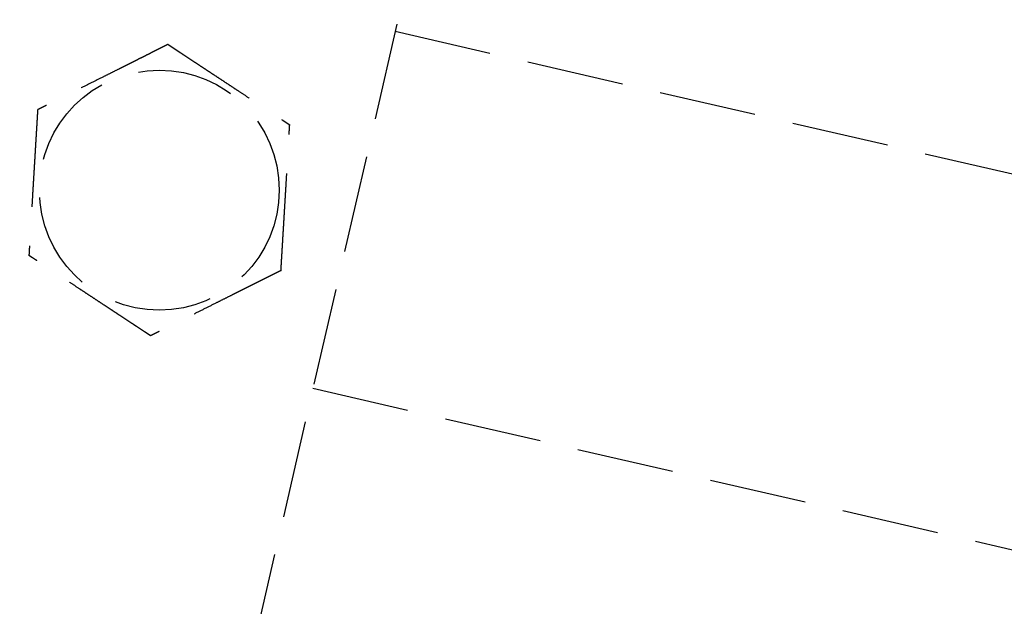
# Model space of a CAD drawing. Header units: millimetres. Extents: x -50096 to 615650, y 194565 to 243945.
# Tile 43 of 256: x 228123 to 228174, y 221781 to 221811. Entities that reach past the tile are written whole.
import ezdxf

# ---------------------------------------------------------------- set-up
doc = ezdxf.new("R2010")
doc.units = ezdxf.units.MM
doc.linetypes.add('ГТО-1 Пунктир', pattern=[7, 5, -2])
doc.layers.add('ГТО-2_Размеры_035', color=2, linetype='Continuous', lineweight=35)
doc.layers.add('ОГОС_Пунктир_025', color=151, linetype='ГТО-1 Пунктир', lineweight=25)
doc.layers.add('ГТО-2_Штриховка_018', color=7, linetype='Continuous', lineweight=18, true_color=0x6b6b6b)

# ---------------------------------------------------------------- blocks, each defined once
blk = doc.blocks.new('ОГСО_Затвор_План')
at = {"layer": 'ОГОС_Пунктир_025'}
for p, q in [((-794.171, 24.424), (-794.171, -127.499)), ((-794.171, 24.424), (-794.171, -127.499)), ((-794.171, -31.95), (-745.796, -31.95)), ((-794.171, -50.791), (-745.796, -50.791))]:
    blk.add_line(p, q, dxfattribs=at)
blk.add_circle((-804.171, -42.647), 6.172, dxfattribs=at)
blk.add_circle((-804.171, -42.647), 6.172, dxfattribs=at)
for points, knots in [([(-805.419, -35.246), (-805.42, -35.247), (-805.422, -35.248), (-805.426, -35.252), (-805.43, -35.255), (-805.436, -35.26), (-805.442, -35.265), (-805.451, -35.272), (-805.461, -35.28), (-805.472, -35.29), (-805.486, -35.301), (-805.5, -35.313), (-805.516, -35.326), (-805.537, -35.344), (-805.564, -35.365), (-805.596, -35.392), (-805.63, -35.42), (-805.665, -35.449), (-805.703, -35.48), (-805.747, -35.517), (-805.8, -35.56), (-805.86, -35.61), (-805.922, -35.662), (-805.986, -35.714), (-806.051, -35.768), (-806.117, -35.823), (-806.212, -35.901), (-806.335, -36.003), (-806.487, -36.128), (-806.64, -36.255), (-806.795, -36.383), (-806.951, -36.512), (-807.108, -36.642), (-807.266, -36.772), (-807.424, -36.903), (-807.651, -37.09), (-807.947, -37.335), (-808.361, -37.678), (-808.825, -38.061), (-809.218, -38.385), (-809.488, -38.609), (-809.637, -38.732), (-809.785, -38.855), (-809.933, -38.977), (-810.079, -39.097), (-810.224, -39.217), (-810.348, -39.32), (-810.453, -39.407), (-810.538, -39.477), (-810.622, -39.546), (-810.692, -39.604), (-810.75, -39.652), (-810.795, -39.69), (-810.84, -39.726), (-810.883, -39.762), (-810.924, -39.796), (-810.964, -39.829), (-810.998, -39.857), (-811.028, -39.881), (-811.052, -39.902), (-811.075, -39.921), (-811.097, -39.939), (-811.117, -39.955), (-811.134, -39.97), (-811.15, -39.982), (-811.163, -39.993), (-811.174, -40.003), (-811.184, -40.011), (-811.192, -40.017), (-811.197, -40.022), (-811.201, -40.025), (-811.203, -40.027), (-811.204, -40.027), (-811.204, -40.028)], [0, 0, 0, 0, 0.004185, 0.008801, 0.014281, 0.021058, 0.029561, 0.040224, 0.053205, 0.068484, 0.085828, 0.105003, 0.125774, 0.147907, 0.186724, 0.228322, 0.272442, 0.318823, 0.367204, 0.417325, 0.492956, 0.571365, 0.652189, 0.73507, 0.819647, 0.90556, 0.992449, 1.187026, 1.384231, 1.583676, 1.78497, 1.987724, 2.191549, 2.396056, 2.600854, 2.805555, 3.279768, 3.752776, 4.418924, 5.086102, 5.27955, 5.472711, 5.665163, 5.856483, 6.046249, 6.234038, 6.419428, 6.531415, 6.64194, 6.750597, 6.856978, 6.916917, 6.975716, 7.033123, 7.088883, 7.142744, 7.194452, 7.243753, 7.27685, 7.30846, 7.338412, 7.366536, 7.392663, 7.416621, 7.435454, 7.452373, 7.467213, 7.479811, 7.490002, 7.497622, 7.502506, 7.504454, 7.505543, 7.505543, 7.505543, 7.505543]), ([(-805.419, -35.246), (-805.42, -35.247), (-805.422, -35.248), (-805.426, -35.252), (-805.43, -35.255), (-805.436, -35.26), (-805.442, -35.265), (-805.451, -35.272), (-805.461, -35.28), (-805.472, -35.29), (-805.486, -35.301), (-805.5, -35.313), (-805.516, -35.326), (-805.537, -35.344), (-805.564, -35.365), (-805.596, -35.392), (-805.63, -35.42), (-805.665, -35.449), (-805.703, -35.48), (-805.747, -35.517), (-805.8, -35.56), (-805.86, -35.61), (-805.922, -35.662), (-805.986, -35.714), (-806.051, -35.768), (-806.117, -35.823), (-806.212, -35.901), (-806.335, -36.003), (-806.487, -36.128), (-806.64, -36.255), (-806.795, -36.383), (-806.951, -36.512), (-807.108, -36.642), (-807.266, -36.772), (-807.424, -36.903), (-807.651, -37.09), (-807.947, -37.335), (-808.361, -37.678), (-808.825, -38.061), (-809.218, -38.385), (-809.488, -38.609), (-809.637, -38.732), (-809.785, -38.855), (-809.933, -38.977), (-810.079, -39.097), (-810.224, -39.217), (-810.348, -39.32), (-810.453, -39.407), (-810.538, -39.477), (-810.622, -39.546), (-810.692, -39.604), (-810.75, -39.652), (-810.795, -39.69), (-810.84, -39.726), (-810.883, -39.762), (-810.924, -39.796), (-810.964, -39.829), (-810.998, -39.857), (-811.028, -39.881), (-811.052, -39.902), (-811.075, -39.921), (-811.097, -39.939), (-811.117, -39.955), (-811.134, -39.97), (-811.15, -39.982), (-811.163, -39.993), (-811.174, -40.003), (-811.184, -40.011), (-811.192, -40.017), (-811.197, -40.022), (-811.201, -40.025), (-811.203, -40.027), (-811.204, -40.027), (-811.204, -40.028)], [0, 0, 0, 0, 0.004185, 0.008801, 0.014281, 0.021058, 0.029561, 0.040224, 0.053205, 0.068484, 0.085828, 0.105003, 0.125774, 0.147907, 0.186724, 0.228322, 0.272442, 0.318823, 0.367204, 0.417325, 0.492956, 0.571365, 0.652189, 0.73507, 0.819647, 0.90556, 0.992449, 1.187026, 1.384231, 1.583676, 1.78497, 1.987724, 2.191549, 2.396056, 2.600854, 2.805555, 3.279768, 3.752776, 4.418924, 5.086102, 5.27955, 5.472711, 5.665163, 5.856483, 6.046249, 6.234038, 6.419428, 6.531415, 6.64194, 6.750597, 6.856978, 6.916917, 6.975716, 7.033123, 7.088883, 7.142744, 7.194452, 7.243753, 7.27685, 7.30846, 7.338412, 7.366536, 7.392663, 7.416621, 7.435454, 7.452373, 7.467213, 7.479811, 7.490002, 7.497622, 7.502506, 7.504454, 7.505543, 7.505543, 7.505543, 7.505543]), ([(-805.419, -35.246), (-805.418, -35.246), (-805.416, -35.247), (-805.412, -35.248), (-805.408, -35.25), (-805.403, -35.252), (-805.396, -35.254), (-805.389, -35.257), (-805.38, -35.26), (-805.37, -35.264), (-805.357, -35.269), (-805.344, -35.274), (-805.329, -35.279), (-805.312, -35.285), (-805.295, -35.292), (-805.274, -35.3), (-805.249, -35.309), (-805.22, -35.32), (-805.19, -35.331), (-805.158, -35.343), (-805.125, -35.355), (-805.091, -35.368), (-805.056, -35.381), (-805.014, -35.397), (-804.964, -35.415), (-804.907, -35.437), (-804.848, -35.458), (-804.788, -35.481), (-804.726, -35.504), (-804.664, -35.527), (-804.601, -35.55), (-804.537, -35.574), (-804.443, -35.609), (-804.319, -35.655), (-804.164, -35.713), (-804.008, -35.771), (-803.85, -35.83), (-803.691, -35.889), (-803.532, -35.949), (-803.371, -36.008), (-803.21, -36.068), (-803.049, -36.128), (-802.888, -36.188), (-802.661, -36.273), (-802.37, -36.381), (-802.015, -36.514), (-801.659, -36.646), (-801.26, -36.794), (-800.817, -36.96), (-800.446, -37.097), (-800.194, -37.191), (-800.059, -37.242), (-799.925, -37.292), (-799.791, -37.341), (-799.659, -37.391), (-799.528, -37.439), (-799.398, -37.488), (-799.287, -37.529), (-799.194, -37.564), (-799.12, -37.592), (-799.046, -37.619), (-798.974, -37.646), (-798.911, -37.669), (-798.859, -37.689), (-798.816, -37.704), (-798.774, -37.72), (-798.734, -37.735), (-798.694, -37.75), (-798.656, -37.764), (-798.62, -37.777), (-798.589, -37.789), (-798.561, -37.799), (-798.539, -37.808), (-798.517, -37.816), (-798.497, -37.823), (-798.478, -37.83), (-798.461, -37.837), (-798.445, -37.843), (-798.432, -37.847), (-798.421, -37.852), (-798.411, -37.855), (-798.403, -37.858), (-798.397, -37.861), (-798.392, -37.863), (-798.388, -37.864), (-798.386, -37.865), (-798.386, -37.865), (-798.385, -37.865)], [0, 0, 0, 0, 0.003644, 0.007564, 0.012038, 0.017341, 0.02375, 0.031541, 0.040992, 0.052264, 0.065305, 0.07996, 0.096076, 0.113499, 0.132074, 0.151649, 0.181009, 0.211974, 0.244432, 0.278272, 0.313385, 0.34966, 0.386985, 0.42525, 0.484864, 0.546214, 0.609127, 0.673433, 0.738958, 0.805531, 0.87298, 0.941133, 1.009817, 1.173365, 1.338709, 1.505642, 1.673957, 1.843445, 2.013901, 2.185115, 2.35688, 2.528988, 2.701233, 2.873406, 3.253799, 3.63319, 4.011943, 4.390425, 4.911082, 5.431738, 5.57588, 5.719739, 5.863046, 6.005532, 6.146927, 6.286963, 6.42537, 6.561879, 6.642696, 6.72252, 6.801138, 6.878337, 6.953903, 7.00048, 7.046167, 7.090804, 7.134231, 7.176289, 7.216817, 7.255656, 7.292646, 7.318038, 7.342286, 7.365288, 7.386943, 7.407148, 7.425802, 7.442802, 7.45604, 7.467884, 7.478244, 7.487029, 7.49415, 7.499515, 7.503035, 7.504639, 7.505536, 7.505536, 7.505536, 7.505536]), ([(-805.419, -35.246), (-805.418, -35.246), (-805.416, -35.247), (-805.412, -35.248), (-805.408, -35.25), (-805.403, -35.252), (-805.396, -35.254), (-805.389, -35.257), (-805.38, -35.26), (-805.37, -35.264), (-805.357, -35.269), (-805.344, -35.274), (-805.329, -35.279), (-805.312, -35.285), (-805.295, -35.292), (-805.274, -35.3), (-805.249, -35.309), (-805.22, -35.32), (-805.19, -35.331), (-805.158, -35.343), (-805.125, -35.355), (-805.091, -35.368), (-805.056, -35.381), (-805.014, -35.397), (-804.964, -35.415), (-804.907, -35.437), (-804.848, -35.458), (-804.788, -35.481), (-804.726, -35.504), (-804.664, -35.527), (-804.601, -35.55), (-804.537, -35.574), (-804.443, -35.609), (-804.319, -35.655), (-804.164, -35.713), (-804.008, -35.771), (-803.85, -35.83), (-803.691, -35.889), (-803.532, -35.949), (-803.371, -36.008), (-803.21, -36.068), (-803.049, -36.128), (-802.888, -36.188), (-802.661, -36.273), (-802.37, -36.381), (-802.015, -36.514), (-801.659, -36.646), (-801.26, -36.794), (-800.817, -36.96), (-800.446, -37.097), (-800.194, -37.191), (-800.059, -37.242), (-799.925, -37.292), (-799.791, -37.341), (-799.659, -37.391), (-799.528, -37.439), (-799.398, -37.488), (-799.287, -37.529), (-799.194, -37.564), (-799.12, -37.592), (-799.046, -37.619), (-798.974, -37.646), (-798.911, -37.669), (-798.859, -37.689), (-798.816, -37.704), (-798.774, -37.72), (-798.734, -37.735), (-798.694, -37.75), (-798.656, -37.764), (-798.62, -37.777), (-798.589, -37.789), (-798.561, -37.799), (-798.539, -37.808), (-798.517, -37.816), (-798.497, -37.823), (-798.478, -37.83), (-798.461, -37.837), (-798.445, -37.843), (-798.432, -37.847), (-798.421, -37.852), (-798.411, -37.855), (-798.403, -37.858), (-798.397, -37.861), (-798.392, -37.863), (-798.388, -37.864), (-798.386, -37.865), (-798.386, -37.865), (-798.385, -37.865)], [0, 0, 0, 0, 0.003644, 0.007564, 0.012038, 0.017341, 0.02375, 0.031541, 0.040992, 0.052264, 0.065305, 0.07996, 0.096076, 0.113499, 0.132074, 0.151649, 0.181009, 0.211974, 0.244432, 0.278272, 0.313385, 0.34966, 0.386985, 0.42525, 0.484864, 0.546214, 0.609127, 0.673433, 0.738958, 0.805531, 0.87298, 0.941133, 1.009817, 1.173365, 1.338709, 1.505642, 1.673957, 1.843445, 2.013901, 2.185115, 2.35688, 2.528988, 2.701233, 2.873406, 3.253799, 3.63319, 4.011943, 4.390425, 4.911082, 5.431738, 5.57588, 5.719739, 5.863046, 6.005532, 6.146927, 6.286963, 6.42537, 6.561879, 6.642696, 6.72252, 6.801138, 6.878337, 6.953903, 7.00048, 7.046167, 7.090804, 7.134231, 7.176289, 7.216817, 7.255656, 7.292646, 7.318038, 7.342286, 7.365288, 7.386943, 7.407148, 7.425802, 7.442802, 7.45604, 7.467884, 7.478244, 7.487029, 7.49415, 7.499515, 7.503035, 7.504639, 7.505536, 7.505536, 7.505536, 7.505536]), ([(-797.137, -45.266), (-797.137, -45.265), (-797.137, -45.262), (-797.138, -45.258), (-797.139, -45.254), (-797.14, -45.248), (-797.141, -45.242), (-797.142, -45.234), (-797.144, -45.225), (-797.146, -45.214), (-797.148, -45.201), (-797.15, -45.187), (-797.153, -45.171), (-797.156, -45.154), (-797.159, -45.135), (-797.163, -45.113), (-797.167, -45.087), (-797.172, -45.056), (-797.178, -45.024), (-797.183, -44.991), (-797.189, -44.956), (-797.195, -44.921), (-797.201, -44.884), (-797.209, -44.84), (-797.218, -44.787), (-797.228, -44.727), (-797.238, -44.665), (-797.249, -44.601), (-797.26, -44.537), (-797.271, -44.471), (-797.282, -44.405), (-797.293, -44.338), (-797.31, -44.239), (-797.332, -44.108), (-797.36, -43.945), (-797.387, -43.781), (-797.415, -43.615), (-797.444, -43.448), (-797.472, -43.28), (-797.5, -43.111), (-797.529, -42.942), (-797.558, -42.772), (-797.586, -42.602), (-797.626, -42.364), (-797.678, -42.058), (-797.741, -41.684), (-797.804, -41.31), (-797.875, -40.89), (-797.954, -40.423), (-798.019, -40.039), (-798.062, -39.784), (-798.083, -39.657), (-798.104, -39.532), (-798.125, -39.407), (-798.146, -39.282), (-798.167, -39.159), (-798.188, -39.036), (-798.208, -38.915), (-798.226, -38.809), (-798.242, -38.716), (-798.255, -38.637), (-798.268, -38.56), (-798.281, -38.484), (-798.292, -38.418), (-798.301, -38.363), (-798.309, -38.318), (-798.316, -38.274), (-798.324, -38.232), (-798.331, -38.19), (-798.337, -38.15), (-798.344, -38.112), (-798.349, -38.079), (-798.354, -38.05), (-798.358, -38.026), (-798.362, -38.004), (-798.366, -37.982), (-798.369, -37.962), (-798.372, -37.944), (-798.375, -37.928), (-798.377, -37.914), (-798.379, -37.903), (-798.381, -37.892), (-798.382, -37.884), (-798.383, -37.877), (-798.384, -37.871), (-798.385, -37.868), (-798.385, -37.866), (-798.385, -37.865), (-798.385, -37.865)], [0, 0, 0, 0, 0.003643, 0.007562, 0.012034, 0.017335, 0.023743, 0.031533, 0.040983, 0.052254, 0.065293, 0.079947, 0.096062, 0.113483, 0.132058, 0.151631, 0.180992, 0.211958, 0.244417, 0.278259, 0.313374, 0.34965, 0.386977, 0.425244, 0.484857, 0.546206, 0.609118, 0.673422, 0.738945, 0.805516, 0.872962, 0.941112, 1.009795, 1.173341, 1.338685, 1.505619, 1.673935, 1.843425, 2.013882, 2.185098, 2.356865, 2.528976, 2.701223, 2.873398, 3.253795, 3.633189, 4.011946, 4.390431, 4.911075, 5.431718, 5.559857, 5.687796, 5.815346, 5.942318, 6.068523, 6.193772, 6.317876, 6.440645, 6.56189, 6.642703, 6.722522, 6.801135, 6.878329, 6.953889, 7.000464, 7.046149, 7.090785, 7.134211, 7.176269, 7.216798, 7.255639, 7.292633, 7.31803, 7.342283, 7.36529, 7.38695, 7.407158, 7.425813, 7.442812, 7.456045, 7.467884, 7.478238, 7.487018, 7.494134, 7.499498, 7.503018, 7.504625, 7.505526, 7.505526, 7.505526, 7.505526]), ([(-797.137, -45.266), (-797.137, -45.265), (-797.137, -45.262), (-797.138, -45.258), (-797.139, -45.254), (-797.14, -45.248), (-797.141, -45.242), (-797.142, -45.234), (-797.144, -45.225), (-797.146, -45.214), (-797.148, -45.201), (-797.15, -45.187), (-797.153, -45.171), (-797.156, -45.154), (-797.159, -45.135), (-797.163, -45.113), (-797.167, -45.087), (-797.172, -45.056), (-797.178, -45.024), (-797.183, -44.991), (-797.189, -44.956), (-797.195, -44.921), (-797.201, -44.884), (-797.209, -44.84), (-797.218, -44.787), (-797.228, -44.727), (-797.238, -44.665), (-797.249, -44.601), (-797.26, -44.537), (-797.271, -44.471), (-797.282, -44.405), (-797.293, -44.338), (-797.31, -44.239), (-797.332, -44.108), (-797.36, -43.945), (-797.387, -43.781), (-797.415, -43.615), (-797.444, -43.448), (-797.472, -43.28), (-797.5, -43.111), (-797.529, -42.942), (-797.558, -42.772), (-797.586, -42.602), (-797.626, -42.364), (-797.678, -42.058), (-797.741, -41.684), (-797.804, -41.31), (-797.875, -40.89), (-797.954, -40.423), (-798.019, -40.039), (-798.062, -39.784), (-798.083, -39.657), (-798.104, -39.532), (-798.125, -39.407), (-798.146, -39.282), (-798.167, -39.159), (-798.188, -39.036), (-798.208, -38.915), (-798.226, -38.809), (-798.242, -38.716), (-798.255, -38.637), (-798.268, -38.56), (-798.281, -38.484), (-798.292, -38.418), (-798.301, -38.363), (-798.309, -38.318), (-798.316, -38.274), (-798.324, -38.232), (-798.331, -38.19), (-798.337, -38.15), (-798.344, -38.112), (-798.349, -38.079), (-798.354, -38.05), (-798.358, -38.026), (-798.362, -38.004), (-798.366, -37.982), (-798.369, -37.962), (-798.372, -37.944), (-798.375, -37.928), (-798.377, -37.914), (-798.379, -37.903), (-798.381, -37.892), (-798.382, -37.884), (-798.383, -37.877), (-798.384, -37.871), (-798.385, -37.868), (-798.385, -37.866), (-798.385, -37.865), (-798.385, -37.865)], [0, 0, 0, 0, 0.003643, 0.007562, 0.012034, 0.017335, 0.023743, 0.031533, 0.040983, 0.052254, 0.065293, 0.079947, 0.096062, 0.113483, 0.132058, 0.151631, 0.180992, 0.211958, 0.244417, 0.278259, 0.313374, 0.34965, 0.386977, 0.425244, 0.484857, 0.546206, 0.609118, 0.673422, 0.738945, 0.805516, 0.872962, 0.941112, 1.009795, 1.173341, 1.338685, 1.505619, 1.673935, 1.843425, 2.013882, 2.185098, 2.356865, 2.528976, 2.701223, 2.873398, 3.253795, 3.633189, 4.011946, 4.390431, 4.911075, 5.431718, 5.559857, 5.687796, 5.815346, 5.942318, 6.068523, 6.193772, 6.317876, 6.440645, 6.56189, 6.642703, 6.722522, 6.801135, 6.878329, 6.953889, 7.000464, 7.046149, 7.090785, 7.134211, 7.176269, 7.216798, 7.255639, 7.292633, 7.31803, 7.342283, 7.36529, 7.38695, 7.407158, 7.425813, 7.442812, 7.456045, 7.467884, 7.478238, 7.487018, 7.494134, 7.499498, 7.503018, 7.504625, 7.505526, 7.505526, 7.505526, 7.505526]), ([(-811.204, -40.028), (-811.204, -40.029), (-811.204, -40.031), (-811.203, -40.035), (-811.202, -40.04), (-811.201, -40.045), (-811.2, -40.051), (-811.199, -40.059), (-811.197, -40.069), (-811.195, -40.08), (-811.193, -40.092), (-811.191, -40.107), (-811.188, -40.123), (-811.185, -40.14), (-811.182, -40.158), (-811.178, -40.18), (-811.174, -40.207), (-811.169, -40.237), (-811.163, -40.269), (-811.158, -40.302), (-811.152, -40.337), (-811.146, -40.373), (-811.14, -40.409), (-811.132, -40.454), (-811.123, -40.506), (-811.113, -40.567), (-811.103, -40.629), (-811.092, -40.692), (-811.081, -40.757), (-811.07, -40.822), (-811.059, -40.889), (-811.048, -40.956), (-811.031, -41.054), (-811.009, -41.185), (-810.981, -41.348), (-810.954, -41.513), (-810.926, -41.679), (-810.898, -41.846), (-810.869, -42.014), (-810.841, -42.182), (-810.812, -42.352), (-810.784, -42.521), (-810.755, -42.691), (-810.715, -42.929), (-810.663, -43.236), (-810.6, -43.61), (-810.537, -43.983), (-810.466, -44.403), (-810.387, -44.87), (-810.322, -45.255), (-810.279, -45.51), (-810.258, -45.636), (-810.237, -45.762), (-810.216, -45.887), (-810.195, -46.011), (-810.174, -46.135), (-810.153, -46.257), (-810.133, -46.378), (-810.115, -46.485), (-810.099, -46.577), (-810.086, -46.656), (-810.073, -46.733), (-810.06, -46.809), (-810.049, -46.875), (-810.04, -46.93), (-810.032, -46.975), (-810.025, -47.019), (-810.018, -47.062), (-810.011, -47.103), (-810.004, -47.143), (-809.997, -47.181), (-809.992, -47.215), (-809.987, -47.243), (-809.983, -47.267), (-809.979, -47.29), (-809.975, -47.311), (-809.972, -47.331), (-809.969, -47.349), (-809.966, -47.365), (-809.964, -47.379), (-809.962, -47.391), (-809.96, -47.401), (-809.959, -47.41), (-809.958, -47.417), (-809.957, -47.422), (-809.956, -47.425), (-809.956, -47.427), (-809.956, -47.428), (-809.956, -47.428)], [0, 0, 0, 0, 0.003643, 0.007562, 0.012034, 0.017335, 0.023743, 0.031533, 0.040983, 0.052254, 0.065293, 0.079946, 0.096061, 0.113482, 0.132057, 0.15163, 0.180991, 0.211956, 0.244415, 0.278258, 0.313372, 0.349648, 0.386975, 0.425242, 0.484856, 0.546205, 0.609117, 0.673421, 0.738944, 0.805515, 0.872961, 0.941111, 1.009793, 1.17334, 1.338684, 1.505618, 1.673934, 1.843425, 2.013882, 2.185098, 2.356865, 2.528976, 2.701223, 2.873398, 3.253788, 3.633174, 4.011923, 4.390401, 4.91106, 5.431718, 5.559854, 5.687789, 5.815336, 5.942305, 6.068506, 6.193751, 6.317852, 6.440618, 6.561861, 6.642679, 6.722503, 6.801122, 6.878322, 6.953889, 7.000466, 7.046153, 7.09079, 7.134217, 7.176275, 7.216803, 7.255642, 7.292632, 7.318023, 7.34227, 7.365272, 7.386926, 7.407131, 7.425783, 7.442782, 7.456019, 7.467862, 7.478222, 7.487007, 7.494128, 7.499495, 7.503018, 7.504625, 7.505526, 7.505526, 7.505526, 7.505526]), ([(-811.204, -40.028), (-811.204, -40.029), (-811.204, -40.031), (-811.203, -40.035), (-811.202, -40.04), (-811.201, -40.045), (-811.2, -40.051), (-811.199, -40.059), (-811.197, -40.069), (-811.195, -40.08), (-811.193, -40.092), (-811.191, -40.107), (-811.188, -40.123), (-811.185, -40.14), (-811.182, -40.158), (-811.178, -40.18), (-811.174, -40.207), (-811.169, -40.237), (-811.163, -40.269), (-811.158, -40.302), (-811.152, -40.337), (-811.146, -40.373), (-811.14, -40.409), (-811.132, -40.454), (-811.123, -40.506), (-811.113, -40.567), (-811.103, -40.629), (-811.092, -40.692), (-811.081, -40.757), (-811.07, -40.822), (-811.059, -40.889), (-811.048, -40.956), (-811.031, -41.054), (-811.009, -41.185), (-810.981, -41.348), (-810.954, -41.513), (-810.926, -41.679), (-810.898, -41.846), (-810.869, -42.014), (-810.841, -42.182), (-810.812, -42.352), (-810.784, -42.521), (-810.755, -42.691), (-810.715, -42.929), (-810.663, -43.236), (-810.6, -43.61), (-810.537, -43.983), (-810.466, -44.403), (-810.387, -44.87), (-810.322, -45.255), (-810.279, -45.51), (-810.258, -45.636), (-810.237, -45.762), (-810.216, -45.887), (-810.195, -46.011), (-810.174, -46.135), (-810.153, -46.257), (-810.133, -46.378), (-810.115, -46.485), (-810.099, -46.577), (-810.086, -46.656), (-810.073, -46.733), (-810.06, -46.809), (-810.049, -46.875), (-810.04, -46.93), (-810.032, -46.975), (-810.025, -47.019), (-810.018, -47.062), (-810.011, -47.103), (-810.004, -47.143), (-809.997, -47.181), (-809.992, -47.215), (-809.987, -47.243), (-809.983, -47.267), (-809.979, -47.29), (-809.975, -47.311), (-809.972, -47.331), (-809.969, -47.349), (-809.966, -47.365), (-809.964, -47.379), (-809.962, -47.391), (-809.96, -47.401), (-809.959, -47.41), (-809.958, -47.417), (-809.957, -47.422), (-809.956, -47.425), (-809.956, -47.427), (-809.956, -47.428), (-809.956, -47.428)], [0, 0, 0, 0, 0.003643, 0.007562, 0.012034, 0.017335, 0.023743, 0.031533, 0.040983, 0.052254, 0.065293, 0.079946, 0.096061, 0.113482, 0.132057, 0.15163, 0.180991, 0.211956, 0.244415, 0.278258, 0.313372, 0.349648, 0.386975, 0.425242, 0.484856, 0.546205, 0.609117, 0.673421, 0.738944, 0.805515, 0.872961, 0.941111, 1.009793, 1.17334, 1.338684, 1.505618, 1.673934, 1.843425, 2.013882, 2.185098, 2.356865, 2.528976, 2.701223, 2.873398, 3.253788, 3.633174, 4.011923, 4.390401, 4.91106, 5.431718, 5.559854, 5.687789, 5.815336, 5.942305, 6.068506, 6.193751, 6.317852, 6.440618, 6.561861, 6.642679, 6.722503, 6.801122, 6.878322, 6.953889, 7.000466, 7.046153, 7.09079, 7.134217, 7.176275, 7.216803, 7.255642, 7.292632, 7.318023, 7.34227, 7.365272, 7.386926, 7.407131, 7.425783, 7.442782, 7.456019, 7.467862, 7.478222, 7.487007, 7.494128, 7.499495, 7.503018, 7.504625, 7.505526, 7.505526, 7.505526, 7.505526]), ([(-797.137, -45.266), (-797.138, -45.267), (-797.14, -45.269), (-797.144, -45.272), (-797.148, -45.275), (-797.153, -45.28), (-797.16, -45.285), (-797.168, -45.292), (-797.178, -45.3), (-797.19, -45.31), (-797.203, -45.321), (-797.218, -45.333), (-797.234, -45.346), (-797.255, -45.364), (-797.281, -45.385), (-797.313, -45.412), (-797.347, -45.44), (-797.383, -45.469), (-797.42, -45.5), (-797.465, -45.537), (-797.517, -45.58), (-797.578, -45.63), (-797.64, -45.682), (-797.704, -45.735), (-797.769, -45.788), (-797.835, -45.843), (-797.929, -45.921), (-798.052, -46.023), (-798.204, -46.148), (-798.358, -46.275), (-798.513, -46.403), (-798.669, -46.532), (-798.826, -46.662), (-798.984, -46.792), (-799.141, -46.923), (-799.369, -47.111), (-799.665, -47.355), (-800.079, -47.698), (-800.543, -48.081), (-800.935, -48.406), (-801.206, -48.629), (-801.355, -48.752), (-801.503, -48.875), (-801.651, -48.997), (-801.797, -49.118), (-801.941, -49.237), (-802.066, -49.34), (-802.171, -49.427), (-802.256, -49.497), (-802.339, -49.566), (-802.41, -49.625), (-802.468, -49.672), (-802.513, -49.71), (-802.557, -49.746), (-802.6, -49.782), (-802.642, -49.816), (-802.682, -49.849), (-802.716, -49.877), (-802.745, -49.902), (-802.77, -49.922), (-802.793, -49.941), (-802.814, -49.959), (-802.834, -49.975), (-802.852, -49.99), (-802.867, -50.003), (-802.88, -50.013), (-802.892, -50.023), (-802.902, -50.031), (-802.909, -50.037), (-802.915, -50.042), (-802.919, -50.045), (-802.921, -50.047), (-802.922, -50.047), (-802.922, -50.048)], [0, 0, 0, 0, 0.004183, 0.008799, 0.014278, 0.021053, 0.029556, 0.040219, 0.053199, 0.068478, 0.085822, 0.104997, 0.125768, 0.147901, 0.186717, 0.228314, 0.272433, 0.318811, 0.367191, 0.417309, 0.492941, 0.57135, 0.652176, 0.735058, 0.819637, 0.905552, 0.992443, 1.187022, 1.384229, 1.583674, 1.784969, 1.987723, 2.191549, 2.396055, 2.600854, 2.805555, 3.279763, 3.752767, 4.418924, 5.086112, 5.279559, 5.472721, 5.665173, 5.856493, 6.046259, 6.234048, 6.419437, 6.531424, 6.641949, 6.750605, 6.856988, 6.916927, 6.975727, 7.033135, 7.088896, 7.142756, 7.194463, 7.243763, 7.276856, 7.308462, 7.338411, 7.366532, 7.392656, 7.416612, 7.435444, 7.452362, 7.467203, 7.479801, 7.489992, 7.497612, 7.502496, 7.504445, 7.505534, 7.505534, 7.505534, 7.505534]), ([(-797.137, -45.266), (-797.138, -45.267), (-797.14, -45.269), (-797.144, -45.272), (-797.148, -45.275), (-797.153, -45.28), (-797.16, -45.285), (-797.168, -45.292), (-797.178, -45.3), (-797.19, -45.31), (-797.203, -45.321), (-797.218, -45.333), (-797.234, -45.346), (-797.255, -45.364), (-797.281, -45.385), (-797.313, -45.412), (-797.347, -45.44), (-797.383, -45.469), (-797.42, -45.5), (-797.465, -45.537), (-797.517, -45.58), (-797.578, -45.63), (-797.64, -45.682), (-797.704, -45.735), (-797.769, -45.788), (-797.835, -45.843), (-797.929, -45.921), (-798.052, -46.023), (-798.204, -46.148), (-798.358, -46.275), (-798.513, -46.403), (-798.669, -46.532), (-798.826, -46.662), (-798.984, -46.792), (-799.141, -46.923), (-799.369, -47.111), (-799.665, -47.355), (-800.079, -47.698), (-800.543, -48.081), (-800.935, -48.406), (-801.206, -48.629), (-801.355, -48.752), (-801.503, -48.875), (-801.651, -48.997), (-801.797, -49.118), (-801.941, -49.237), (-802.066, -49.34), (-802.171, -49.427), (-802.256, -49.497), (-802.339, -49.566), (-802.41, -49.625), (-802.468, -49.672), (-802.513, -49.71), (-802.557, -49.746), (-802.6, -49.782), (-802.642, -49.816), (-802.682, -49.849), (-802.716, -49.877), (-802.745, -49.902), (-802.77, -49.922), (-802.793, -49.941), (-802.814, -49.959), (-802.834, -49.975), (-802.852, -49.99), (-802.867, -50.003), (-802.88, -50.013), (-802.892, -50.023), (-802.902, -50.031), (-802.909, -50.037), (-802.915, -50.042), (-802.919, -50.045), (-802.921, -50.047), (-802.922, -50.047), (-802.922, -50.048)], [0, 0, 0, 0, 0.004183, 0.008799, 0.014278, 0.021053, 0.029556, 0.040219, 0.053199, 0.068478, 0.085822, 0.104997, 0.125768, 0.147901, 0.186717, 0.228314, 0.272433, 0.318811, 0.367191, 0.417309, 0.492941, 0.57135, 0.652176, 0.735058, 0.819637, 0.905552, 0.992443, 1.187022, 1.384229, 1.583674, 1.784969, 1.987723, 2.191549, 2.396055, 2.600854, 2.805555, 3.279763, 3.752767, 4.418924, 5.086112, 5.279559, 5.472721, 5.665173, 5.856493, 6.046259, 6.234048, 6.419437, 6.531424, 6.641949, 6.750605, 6.856988, 6.916927, 6.975727, 7.033135, 7.088896, 7.142756, 7.194463, 7.243763, 7.276856, 7.308462, 7.338411, 7.366532, 7.392656, 7.416612, 7.435444, 7.452362, 7.467203, 7.479801, 7.489992, 7.497612, 7.502496, 7.504445, 7.505534, 7.505534, 7.505534, 7.505534]), ([(-802.922, -50.048), (-802.923, -50.047), (-802.925, -50.046), (-802.929, -50.045), (-802.934, -50.043), (-802.939, -50.041), (-802.945, -50.039), (-802.952, -50.036), (-802.961, -50.033), (-802.971, -50.029), (-802.984, -50.025), (-802.997, -50.02), (-803.012, -50.014), (-803.029, -50.008), (-803.046, -50.001), (-803.067, -49.994), (-803.092, -49.984), (-803.121, -49.974), (-803.151, -49.962), (-803.183, -49.95), (-803.216, -49.938), (-803.25, -49.926), (-803.285, -49.912), (-803.327, -49.897), (-803.377, -49.878), (-803.434, -49.857), (-803.493, -49.835), (-803.553, -49.812), (-803.615, -49.79), (-803.677, -49.766), (-803.74, -49.743), (-803.804, -49.719), (-803.898, -49.684), (-804.022, -49.638), (-804.177, -49.58), (-804.333, -49.522), (-804.491, -49.463), (-804.65, -49.404), (-804.809, -49.345), (-804.97, -49.285), (-805.131, -49.225), (-805.292, -49.165), (-805.453, -49.105), (-805.68, -49.021), (-805.971, -48.912), (-806.327, -48.78), (-806.682, -48.648), (-807.081, -48.499), (-807.524, -48.334), (-807.895, -48.196), (-808.147, -48.102), (-808.282, -48.052), (-808.416, -48.002), (-808.55, -47.952), (-808.682, -47.903), (-808.813, -47.854), (-808.943, -47.806), (-809.054, -47.764), (-809.147, -47.73), (-809.221, -47.702), (-809.295, -47.674), (-809.367, -47.648), (-809.43, -47.624), (-809.482, -47.605), (-809.525, -47.589), (-809.567, -47.573), (-809.607, -47.558), (-809.647, -47.544), (-809.685, -47.529), (-809.721, -47.516), (-809.753, -47.504), (-809.78, -47.494), (-809.802, -47.486), (-809.824, -47.478), (-809.844, -47.47), (-809.863, -47.463), (-809.88, -47.456), (-809.896, -47.451), (-809.909, -47.446), (-809.92, -47.442), (-809.93, -47.438), (-809.938, -47.435), (-809.944, -47.433), (-809.949, -47.431), (-809.953, -47.43), (-809.955, -47.429), (-809.955, -47.429), (-809.956, -47.428)], [0, 0, 0, 0, 0.003646, 0.007568, 0.012043, 0.017347, 0.023757, 0.031549, 0.040999, 0.05227, 0.065308, 0.079961, 0.096074, 0.113494, 0.132066, 0.151638, 0.180997, 0.211961, 0.244419, 0.278261, 0.313375, 0.349651, 0.386978, 0.425245, 0.48486, 0.546211, 0.609125, 0.67343, 0.738955, 0.805528, 0.872976, 0.941128, 1.009812, 1.173359, 1.338703, 1.505637, 1.673953, 1.843443, 2.0139, 2.185115, 2.356882, 2.528992, 2.701239, 2.873413, 3.253806, 3.633194, 4.011946, 4.390427, 4.911084, 5.43174, 5.575881, 5.719739, 5.863044, 6.005529, 6.146923, 6.286958, 6.425365, 6.561874, 6.642692, 6.722518, 6.801138, 6.878338, 6.953905, 7.000481, 7.046166, 7.090802, 7.134228, 7.176285, 7.216812, 7.255651, 7.292641, 7.318034, 7.342283, 7.365287, 7.386944, 7.40715, 7.425806, 7.442807, 7.456046, 7.467891, 7.478251, 7.487036, 7.494156, 7.49952, 7.503036, 7.504637, 7.50553, 7.50553, 7.50553, 7.50553]), ([(-802.922, -50.048), (-802.923, -50.047), (-802.925, -50.046), (-802.929, -50.045), (-802.934, -50.043), (-802.939, -50.041), (-802.945, -50.039), (-802.952, -50.036), (-802.961, -50.033), (-802.971, -50.029), (-802.984, -50.025), (-802.997, -50.02), (-803.012, -50.014), (-803.029, -50.008), (-803.046, -50.001), (-803.067, -49.994), (-803.092, -49.984), (-803.121, -49.974), (-803.151, -49.962), (-803.183, -49.95), (-803.216, -49.938), (-803.25, -49.926), (-803.285, -49.912), (-803.327, -49.897), (-803.377, -49.878), (-803.434, -49.857), (-803.493, -49.835), (-803.553, -49.812), (-803.615, -49.79), (-803.677, -49.766), (-803.74, -49.743), (-803.804, -49.719), (-803.898, -49.684), (-804.022, -49.638), (-804.177, -49.58), (-804.333, -49.522), (-804.491, -49.463), (-804.65, -49.404), (-804.809, -49.345), (-804.97, -49.285), (-805.131, -49.225), (-805.292, -49.165), (-805.453, -49.105), (-805.68, -49.021), (-805.971, -48.912), (-806.327, -48.78), (-806.682, -48.648), (-807.081, -48.499), (-807.524, -48.334), (-807.895, -48.196), (-808.147, -48.102), (-808.282, -48.052), (-808.416, -48.002), (-808.55, -47.952), (-808.682, -47.903), (-808.813, -47.854), (-808.943, -47.806), (-809.054, -47.764), (-809.147, -47.73), (-809.221, -47.702), (-809.295, -47.674), (-809.367, -47.648), (-809.43, -47.624), (-809.482, -47.605), (-809.525, -47.589), (-809.567, -47.573), (-809.607, -47.558), (-809.647, -47.544), (-809.685, -47.529), (-809.721, -47.516), (-809.753, -47.504), (-809.78, -47.494), (-809.802, -47.486), (-809.824, -47.478), (-809.844, -47.47), (-809.863, -47.463), (-809.88, -47.456), (-809.896, -47.451), (-809.909, -47.446), (-809.92, -47.442), (-809.93, -47.438), (-809.938, -47.435), (-809.944, -47.433), (-809.949, -47.431), (-809.953, -47.43), (-809.955, -47.429), (-809.955, -47.429), (-809.956, -47.428)], [0, 0, 0, 0, 0.003646, 0.007568, 0.012043, 0.017347, 0.023757, 0.031549, 0.040999, 0.05227, 0.065308, 0.079961, 0.096074, 0.113494, 0.132066, 0.151638, 0.180997, 0.211961, 0.244419, 0.278261, 0.313375, 0.349651, 0.386978, 0.425245, 0.48486, 0.546211, 0.609125, 0.67343, 0.738955, 0.805528, 0.872976, 0.941128, 1.009812, 1.173359, 1.338703, 1.505637, 1.673953, 1.843443, 2.0139, 2.185115, 2.356882, 2.528992, 2.701239, 2.873413, 3.253806, 3.633194, 4.011946, 4.390427, 4.911084, 5.43174, 5.575881, 5.719739, 5.863044, 6.005529, 6.146923, 6.286958, 6.425365, 6.561874, 6.642692, 6.722518, 6.801138, 6.878338, 6.953905, 7.000481, 7.046166, 7.090802, 7.134228, 7.176285, 7.216812, 7.255651, 7.292641, 7.318034, 7.342283, 7.365287, 7.386944, 7.40715, 7.425806, 7.442807, 7.456046, 7.467891, 7.478251, 7.487036, 7.494156, 7.49952, 7.503036, 7.504637, 7.50553, 7.50553, 7.50553, 7.50553])]:
    blk.add_open_spline(points, degree=3, knots=knots, dxfattribs=at)
blk = doc.blocks.new('A$C1AA538EC')
at = {"layer": 'ГТО-2_Размеры_035', "rotation": 346.9999999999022}
blk.add_blockref('ОГСО_Затвор_План', (-6044.682, -11100.099), dxfattribs=at)

msp = doc.modelspace()

# ---------------------------------------------------------------- hatches: boundary and pattern name
at = {"layer": 'ГТО-2_Штриховка_018'}
h = msp.add_hatch(dxfattribs=at)
h.set_pattern_fill('ANSI35', color=256, scale=100)
h.set_pattern_definition([(45, (-115466.6, -494469.8), (-449.0128, 449.0128), []), (45, (-115017.6, -494469.8), (-449.0128, 449.0128), [793.75, -158.75, 0, -158.75])])
h.paths.add_polyline_path([(243988.45, 233562.872), (247488.45, 233562.872), (247488.45, 236562.872), (227633.45, 236562.872), (227633.45, 228037.872), (232688.45, 228037.872), (232688.45, 229062.872), (243988.45, 229062.872)])
edge = h.paths.add_edge_path(flags=16)
edge.add_arc((234968.45, 232762.782), 1700, 0, 360)
edge = h.paths.add_edge_path(flags=16)
edge.add_arc((255968.45, 232762.782), 1700, 0, 360)
h.paths.add_polyline_path([(264438.45, 224462.872), (264438.45, 224822.872), (265938.45, 224822.872), (265938.45, 224462.872), (276518.45, 224462.872), (276518.45, 221662.696), (278018.45, 221662.696), (278018.45, 225962.872), (263788.45, 225962.872), (263788.45, 236562.872), (247488.45, 236562.872), (247488.45, 233562.872), (250988.45, 233562.872), (250988.45, 229062.872), (262288.45, 229062.872), (262288.45, 226212.872), (247488.45, 226212.872), (247488.45, 224462.872), (252623.45, 224462.872), (252623.45, 224822.872), (254123.45, 224822.872), (254123.45, 224462.872), (258378.45, 224462.872), (258378.45, 224822.871), (259878.45, 224822.871), (259878.45, 224462.872)])

# ---------------------------------------------------------------- block references
at = {"layer": 'ГТО-2_Размеры_035'}
msp.add_blockref('A$C1AA538EC', (234968.45, 232762.782), dxfattribs=at)

doc.saveas('drawing.dxf')
